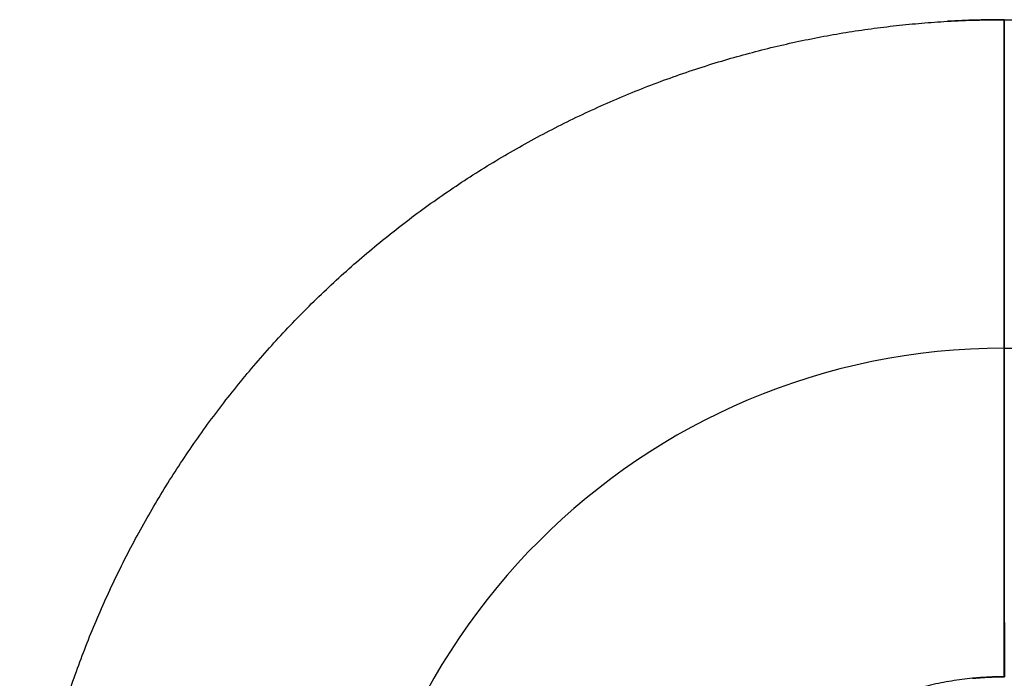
# Model space of a CAD drawing. Header units: inches. Extents: x -493 to 473, y -244 to 299.
# Tile 9 of 76: x -108.5 to -105.5, y -20.76 to -18.76. Entities that reach past the tile are written whole.
import ezdxf

# ---------------------------------------------------------------- set-up
doc = ezdxf.new("R2010")
doc.units = ezdxf.units.IN
doc.linetypes.add('DASHED', pattern=[15, 7, -8])

# ---------------------------------------------------------------- blocks, each defined once
blk = doc.blocks.new('014_G23_G27_BF_B3_B14_Motor_Bgr_63_EEXDe_1_1__5', base_point=(-333.5, -67.258))
at = {"color": 7, "linetype": 'Continuous'}
blk.add_line((-105.5, -19.758), (-71, -19.758), dxfattribs=at)
blk.add_arc((-105.5, -21.758), 2, 90, 180, dxfattribs=at)
at = {"color": 1, "linetype": 'Continuous'}
for points, knots in [([(-108.4951, -21.5861), (-108.4934, -21.5603), (-108.49, -21.5086), (-108.4825, -21.4313), (-108.473, -21.3542), (-108.4616, -21.2774), (-108.4482, -21.2009), (-108.4328, -21.1248), (-108.4154, -21.0491), (-108.3961, -20.9738), (-108.3743, -20.8974), (-108.35, -20.8201), (-108.3231, -20.7418), (-108.294, -20.6645), (-108.2629, -20.5881), (-108.2297, -20.5126), (-108.1945, -20.4381), (-108.1572, -20.3646), (-108.118, -20.2923), (-108.0768, -20.221), (-108.0337, -20.1509), (-107.9887, -20.082), (-107.9417, -20.0144), (-107.8929, -19.948), (-107.8423, -19.8829), (-107.7898, -19.8192), (-107.7356, -19.7569), (-107.6796, -19.696), (-107.6218, -19.6366), (-107.5625, -19.5789), (-107.5016, -19.5228), (-107.4393, -19.4686), (-107.3756, -19.4161), (-107.3105, -19.3654), (-107.2442, -19.3166), (-107.1765, -19.2697), (-107.1076, -19.2246), (-107.0375, -19.1815), (-106.9663, -19.1403), (-106.8939, -19.101), (-106.8205, -19.0638), (-106.746, -19.0285), (-106.6705, -18.9953), (-106.5941, -18.9642), (-106.5168, -18.9351), (-106.4385, -18.9082), (-106.3612, -18.8839), (-106.2849, -18.8621), (-106.2097, -18.8428), (-106.1341, -18.8254), (-106.0582, -18.81), (-105.9818, -18.7966), (-105.9051, -18.7851), (-105.8282, -18.7756), (-105.751, -18.7682), (-105.6991, -18.7645), (-105.6727, -18.7629), (-105.6721, -18.7629), (-105.6718, -18.7629)], [0, 0, 0, 0, 0.077721, 0.155399, 0.233047, 0.310678, 0.388305, 0.465941, 0.543598, 0.621291, 0.699032, 0.781877, 0.864595, 0.947204, 1.029719, 1.112158, 1.194535, 1.276867, 1.359168, 1.441454, 1.523741, 1.606042, 1.688374, 1.770751, 1.853189, 1.935705, 2.018313, 2.101032, 2.183877, 2.266722, 2.349441, 2.432049, 2.514565, 2.597003, 2.67938, 2.761712, 2.844014, 2.9263, 3.008586, 3.090887, 3.173219, 3.255596, 3.338035, 3.42055, 3.503159, 3.585877, 3.668722, 3.746347, 3.823924, 3.901465, 3.978985, 4.056496, 4.134011, 4.211543, 4.289104, 4.366708, 4.367558, 4.368408, 4.368408, 4.368408, 4.368408]), ([(-105.6718, -18.7629), (-105.6433, -18.7615), (-105.5862, -18.7586), (-105.529, -18.7582), (-105.5004, -18.758)], [0, 0, 0, 0, 0.085769, 0.1714872, 0.1714872, 0.1714872, 0.1714872]), ([(-105.5, -19.758), (-105.5, -19.758), (-105.5, -19.7579), (-105.5, -19.7579), (-105.5, -19.7578), (-105.5, -19.7576), (-105.5, -19.7575), (-105.5, -19.7572), (-105.5, -19.757), (-105.5, -19.7567), (-105.5, -19.7563), (-105.5, -19.7559), (-105.5, -19.7555), (-105.5, -19.755), (-105.5, -19.7545), (-105.5, -19.7539), (-105.5, -19.7533), (-105.5, -19.7526), (-105.5, -19.752), (-105.5001, -19.7512), (-105.5001, -19.7504), (-105.5001, -19.7496), (-105.5001, -19.7487), (-105.5001, -19.7478), (-105.5001, -19.7468), (-105.5001, -19.7458), (-105.5001, -19.7447), (-105.5001, -19.7436), (-105.5001, -19.7425), (-105.5001, -19.7413), (-105.5001, -19.7401), (-105.5001, -19.7388), (-105.5001, -19.7375), (-105.5001, -19.7362), (-105.5001, -19.7348), (-105.5001, -19.7334), (-105.5001, -19.7319), (-105.5001, -19.7304), (-105.5001, -19.7288), (-105.5001, -19.7272), (-105.5001, -19.7255), (-105.5001, -19.7238), (-105.5001, -19.7221), (-105.5001, -19.7203), (-105.5001, -19.7184), (-105.5001, -19.7165), (-105.5001, -19.7146), (-105.5001, -19.7126), (-105.5001, -19.7106), (-105.5001, -19.7085), (-105.5001, -19.7064), (-105.5001, -19.7042), (-105.5001, -19.702), (-105.5001, -19.6998), (-105.5001, -19.6975), (-105.5001, -19.6951), (-105.5001, -19.6927), (-105.5001, -19.6902), (-105.5001, -19.6877), (-105.5001, -19.6852), (-105.5001, -19.6826), (-105.5001, -19.68), (-105.5001, -19.6773), (-105.5001, -19.6746), (-105.5001, -19.6718), (-105.5001, -19.669), (-105.5001, -19.6661), (-105.5001, -19.6632), (-105.5001, -19.6602), (-105.5001, -19.6572), (-105.5001, -19.6541), (-105.5002, -19.651), (-105.5002, -19.6479), (-105.5002, -19.6447), (-105.5002, -19.6414), (-105.5002, -19.6381), (-105.5002, -19.6347), (-105.5002, -19.6314), (-105.5002, -19.6279), (-105.5002, -19.6244), (-105.5002, -19.6209), (-105.5002, -19.6173), (-105.5002, -19.6137), (-105.5002, -19.61), (-105.5002, -19.6063), (-105.5002, -19.6026), (-105.5002, -19.5988), (-105.5002, -19.5949), (-105.5002, -19.591), (-105.5002, -19.5871), (-105.5002, -19.5831), (-105.5002, -19.5791), (-105.5002, -19.575), (-105.5002, -19.5709), (-105.5002, -19.5668), (-105.5002, -19.5626), (-105.5002, -19.5584), (-105.5002, -19.5541), (-105.5002, -19.5498), (-105.5002, -19.5454), (-105.5002, -19.541), (-105.5002, -19.5366), (-105.5002, -19.5321), (-105.5002, -19.5276), (-105.5002, -19.523), (-105.5002, -19.5184), (-105.5002, -19.5137), (-105.5002, -19.509), (-105.5002, -19.5043), (-105.5002, -19.4996), (-105.5002, -19.4947), (-105.5002, -19.4899), (-105.5002, -19.485), (-105.5002, -19.4801), (-105.5002, -19.4751), (-105.5002, -19.4701), (-105.5002, -19.4648), (-105.5002, -19.4592), (-105.5002, -19.4533), (-105.5002, -19.4473), (-105.5002, -19.4413), (-105.5002, -19.4352), (-105.5002, -19.4291), (-105.5002, -19.4229), (-105.5002, -19.4167), (-105.5002, -19.4105), (-105.5002, -19.4042), (-105.5002, -19.3978), (-105.5002, -19.3915), (-105.5002, -19.385), (-105.5002, -19.3786), (-105.5002, -19.3721), (-105.5002, -19.3656), (-105.5002, -19.359), (-105.5002, -19.3524), (-105.5002, -19.3457), (-105.5003, -19.3391), (-105.5003, -19.3324), (-105.5003, -19.3256), (-105.5003, -19.3188), (-105.5003, -19.312), (-105.5003, -19.3052), (-105.5003, -19.2983), (-105.5003, -19.2914), (-105.5003, -19.2845), (-105.5003, -19.2775), (-105.5003, -19.2705), (-105.5003, -19.2635), (-105.5003, -19.2564), (-105.5003, -19.2494), (-105.5003, -19.2423), (-105.5003, -19.2352), (-105.5003, -19.228), (-105.5003, -19.2209), (-105.5003, -19.2137), (-105.5003, -19.2065), (-105.5003, -19.1992), (-105.5003, -19.192), (-105.5003, -19.1847), (-105.5003, -19.1775), (-105.5003, -19.1702), (-105.5003, -19.1628), (-105.5003, -19.1555), (-105.5003, -19.1482), (-105.5003, -19.1408), (-105.5003, -19.1334), (-105.5003, -19.1249), (-105.5003, -19.1152), (-105.5003, -19.1043), (-105.5003, -19.0934), (-105.5003, -19.0824), (-105.5003, -19.0715), (-105.5003, -19.0605), (-105.5003, -19.0496), (-105.5003, -19.0386), (-105.5003, -19.0276), (-105.5003, -19.0167), (-105.5003, -19.0057), (-105.5003, -18.9947), (-105.5003, -18.9837), (-105.5004, -18.9728), (-105.5004, -18.9618), (-105.5004, -18.9509), (-105.5004, -18.94), (-105.5004, -18.929), (-105.5004, -18.9181), (-105.5004, -18.9073), (-105.5004, -18.8964), (-105.5004, -18.8856), (-105.5004, -18.8747), (-105.5004, -18.864), (-105.5004, -18.8532), (-105.5004, -18.8425), (-105.5004, -18.8318), (-105.5004, -18.8211), (-105.5004, -18.8105), (-105.5004, -18.7999), (-105.5004, -18.7894), (-105.5004, -18.7789), (-105.5004, -18.7684), (-105.5004, -18.7614), (-105.5004, -18.758)], [0, 0, 0, 0, 0.00002, 0.00008, 0.000181, 0.000323, 0.000505, 0.000729, 0.000995, 0.001302, 0.001652, 0.002044, 0.00248, 0.002958, 0.00348, 0.004045, 0.004655, 0.005309, 0.006007, 0.00675, 0.007538, 0.008371, 0.00925, 0.010174, 0.011145, 0.012162, 0.013225, 0.014334, 0.015491, 0.016695, 0.017901, 0.019152, 0.020448, 0.021788, 0.023174, 0.024605, 0.026081, 0.027602, 0.029169, 0.030781, 0.032439, 0.034143, 0.035892, 0.037688, 0.03953, 0.041417, 0.043352, 0.045332, 0.047359, 0.049433, 0.051553, 0.053721, 0.055935, 0.058196, 0.060505, 0.06286, 0.065263, 0.067714, 0.070212, 0.072745, 0.075327, 0.077958, 0.080639, 0.083368, 0.086146, 0.088973, 0.091847, 0.09477, 0.097741, 0.10076, 0.103826, 0.106939, 0.1101, 0.113307, 0.116562, 0.119862, 0.12321, 0.126603, 0.130042, 0.133527, 0.137058, 0.140634, 0.144255, 0.147922, 0.151633, 0.155389, 0.159189, 0.163033, 0.166922, 0.170854, 0.17483, 0.178849, 0.182912, 0.187018, 0.191166, 0.195358, 0.199592, 0.203868, 0.208186, 0.212546, 0.216948, 0.221391, 0.225876, 0.230402, 0.234969, 0.239576, 0.244224, 0.248913, 0.253642, 0.25841, 0.263219, 0.268067, 0.272954, 0.277881, 0.282846, 0.287851, 0.292894, 0.298771, 0.304697, 0.310672, 0.316694, 0.322763, 0.328879, 0.335039, 0.341244, 0.347493, 0.353785, 0.360119, 0.366494, 0.37291, 0.379366, 0.385861, 0.392395, 0.398966, 0.405574, 0.412219, 0.418898, 0.425612, 0.43236, 0.439141, 0.445954, 0.452799, 0.459674, 0.466579, 0.473514, 0.480477, 0.487467, 0.494485, 0.501528, 0.508597, 0.515691, 0.522808, 0.529948, 0.537111, 0.544295, 0.5515, 0.558725, 0.56597, 0.573232, 0.580513, 0.58781, 0.595123, 0.602452, 0.609795, 0.617153, 0.624523, 0.631906, 0.642788, 0.653689, 0.664606, 0.675538, 0.686482, 0.697436, 0.708398, 0.719367, 0.730339, 0.741314, 0.752289, 0.763261, 0.77423, 0.785192, 0.796146, 0.80709, 0.818022, 0.828939, 0.83984, 0.850723, 0.861585, 0.872424, 0.88324, 0.894028, 0.904788, 0.915517, 0.926214, 0.936875, 0.9475, 0.958086, 0.968631, 0.979133, 0.98959, 1, 1, 1, 1]), ([(-105.5004, -18.758), (-105.5004, -18.758), (-105.5003, -18.758), (-105.5001, -18.758), (-105.5001, -18.758)], [0, 0, 0, 0, 0.0001780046, 0.0003560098, 0.0003560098, 0.0003560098, 0.0003560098]), ([(-105.5001, -18.758), (-105.4765, -18.758), (-105.4293, -18.758), (-99.6557, -18.758), (-88.1793, -18.758), (-76.7264, -18.758), (-71, -18.758)], [0, 0, 0, 0, 0.070775, 0.141497, 17.320786, 34.500075, 34.500075, 34.500075, 34.500075]), ([(-105.4998, -20.758), (-105.4998, -20.7554), (-105.4998, -20.7501), (-105.4998, -20.7422), (-105.4998, -20.7343), (-105.4998, -20.7264), (-105.4998, -20.7184), (-105.4998, -20.7104), (-105.4998, -20.7024), (-105.4998, -20.6944), (-105.4998, -20.6863), (-105.4998, -20.6782), (-105.4998, -20.6701), (-105.4998, -20.662), (-105.4998, -20.6539), (-105.4998, -20.6458), (-105.4998, -20.6376), (-105.4998, -20.6294), (-105.4998, -20.6212), (-105.4998, -20.613), (-105.4998, -20.6048), (-105.4998, -20.5966), (-105.4998, -20.5884), (-105.4998, -20.5801), (-105.4998, -20.5719), (-105.4998, -20.5636), (-105.4998, -20.5553), (-105.4998, -20.5471), (-105.4998, -20.5388), (-105.4998, -20.5305), (-105.4998, -20.5222), (-105.4998, -20.5139), (-105.4998, -20.5056), (-105.4998, -20.4973), (-105.4998, -20.489), (-105.4998, -20.4808), (-105.4998, -20.4725), (-105.4998, -20.4642), (-105.4998, -20.4559), (-105.4998, -20.4476), (-105.4998, -20.4393), (-105.4998, -20.4311), (-105.4998, -20.4228), (-105.4998, -20.4146), (-105.4998, -20.4063), (-105.4998, -20.3981), (-105.4998, -20.3908), (-105.4998, -20.3843), (-105.4998, -20.3787), (-105.4998, -20.3731), (-105.4998, -20.3675), (-105.4998, -20.362), (-105.4998, -20.3564), (-105.4998, -20.3509), (-105.4998, -20.3453), (-105.4998, -20.3398), (-105.4998, -20.3343), (-105.4998, -20.3288), (-105.4998, -20.3233), (-105.4998, -20.3178), (-105.4998, -20.3123), (-105.4998, -20.3069), (-105.4998, -20.3014), (-105.4998, -20.296), (-105.4998, -20.2905), (-105.4998, -20.2851), (-105.4998, -20.2797), (-105.4998, -20.2743), (-105.4998, -20.2689), (-105.4999, -20.2636), (-105.4999, -20.2582), (-105.4999, -20.2529), (-105.4999, -20.2476), (-105.4999, -20.2423), (-105.4999, -20.237), (-105.4999, -20.2317), (-105.4999, -20.2264), (-105.4999, -20.2212), (-105.4999, -20.216), (-105.4999, -20.2108), (-105.4999, -20.2056), (-105.4999, -20.2004), (-105.4999, -20.1953), (-105.4999, -20.1901), (-105.4999, -20.185), (-105.4999, -20.1799), (-105.4999, -20.1748), (-105.4999, -20.1698), (-105.4999, -20.1648), (-105.4999, -20.1597), (-105.4999, -20.1548), (-105.4999, -20.1498), (-105.4999, -20.1448), (-105.4999, -20.1399), (-105.4999, -20.135), (-105.4999, -20.1301), (-105.4999, -20.1252), (-105.4999, -20.1204), (-105.4999, -20.1156), (-105.4999, -20.1108), (-105.4999, -20.106), (-105.4999, -20.1013), (-105.4999, -20.0966), (-105.4999, -20.0919), (-105.4999, -20.0872), (-105.4999, -20.0826), (-105.4999, -20.078), (-105.4999, -20.0734), (-105.4999, -20.0688), (-105.4999, -20.0643), (-105.4999, -20.0598), (-105.4999, -20.0553), (-105.4999, -20.0511), (-105.4999, -20.047), (-105.4999, -20.0432), (-105.4999, -20.0394), (-105.4999, -20.0356), (-105.4999, -20.0318), (-105.4999, -20.0281), (-105.4999, -20.0244), (-105.4999, -20.0207), (-105.4999, -20.017), (-105.4999, -20.0134), (-105.4999, -20.0098), (-105.4999, -20.0062), (-105.4999, -20.0026), (-105.4999, -19.999), (-105.4999, -19.9955), (-105.4999, -19.992), (-105.4999, -19.9885), (-105.4999, -19.985), (-105.4999, -19.9816), (-105.4999, -19.9782), (-105.4999, -19.9748), (-105.4999, -19.9714), (-105.4999, -19.9681), (-105.4999, -19.9648), (-105.4999, -19.9615), (-105.4999, -19.9582), (-105.4999, -19.955), (-105.4999, -19.9518), (-105.4999, -19.9486), (-105.4999, -19.9454), (-105.4999, -19.9423), (-105.4999, -19.9392), (-105.4999, -19.9361), (-105.4999, -19.933), (-105.4999, -19.93), (-105.4999, -19.927), (-105.4999, -19.924), (-105.4999, -19.921), (-105.4999, -19.9181), (-105.4999, -19.9152), (-105.4999, -19.9123), (-105.4999, -19.9094), (-105.4999, -19.9066), (-105.4999, -19.9038), (-105.4999, -19.901), (-105.4999, -19.8982), (-105.4999, -19.8955), (-105.4999, -19.8928), (-105.4999, -19.8901), (-105.4999, -19.8875), (-105.4999, -19.8849), (-105.4999, -19.8823), (-105.4999, -19.8797), (-105.4999, -19.8771), (-105.4999, -19.8746), (-105.4999, -19.8721), (-105.4999, -19.8697), (-105.4999, -19.8672), (-105.4999, -19.8648), (-105.4999, -19.8625), (-105.4999, -19.8601), (-105.4999, -19.8578), (-105.4999, -19.8555), (-105.4999, -19.8532), (-105.4999, -19.851), (-105.4999, -19.8488), (-105.4999, -19.8466), (-105.4999, -19.8444), (-105.4999, -19.8423), (-105.4999, -19.8402), (-105.4999, -19.8381), (-105.4999, -19.8361), (-105.4999, -19.8341), (-105.4999, -19.8321), (-105.4999, -19.8301), (-105.4999, -19.8282), (-105.4999, -19.8263), (-105.4999, -19.8244), (-105.4999, -19.8225), (-105.4999, -19.8207), (-105.4999, -19.8189), (-105.4999, -19.8171), (-105.4999, -19.8154), (-105.4999, -19.8137), (-105.4999, -19.812), (-105.4999, -19.8103), (-105.4999, -19.8087), (-105.4999, -19.8071), (-105.4999, -19.8055), (-105.4999, -19.8039), (-105.4999, -19.8024), (-105.4999, -19.8009), (-105.4999, -19.7994), (-105.4999, -19.798), (-105.4999, -19.7966), (-105.4999, -19.7952), (-105.4999, -19.7938), (-105.5, -19.7925), (-105.5, -19.7912), (-105.5, -19.7899), (-105.5, -19.7886), (-105.5, -19.7874), (-105.5, -19.7862), (-105.5, -19.785), (-105.5, -19.7839), (-105.5, -19.7827), (-105.5, -19.7816), (-105.5, -19.7806), (-105.5, -19.7795), (-105.5, -19.7785), (-105.5, -19.7775), (-105.5, -19.7765), (-105.5, -19.7756), (-105.5, -19.7747), (-105.5, -19.7737), (-105.5, -19.7728), (-105.5, -19.7719), (-105.5, -19.7711), (-105.5, -19.7703), (-105.5, -19.7695), (-105.5, -19.7687), (-105.5, -19.7679), (-105.5, -19.7672), (-105.5, -19.7665), (-105.5, -19.7659), (-105.5, -19.7653), (-105.5, -19.7646), (-105.5, -19.7641), (-105.5, -19.7635), (-105.5, -19.763), (-105.5, -19.7625), (-105.5, -19.762), (-105.5, -19.7616), (-105.5, -19.7612), (-105.5, -19.7608), (-105.5, -19.7604), (-105.5, -19.7601), (-105.5, -19.7598), (-105.5, -19.7595), (-105.5, -19.7592), (-105.5, -19.759), (-105.5, -19.7588), (-105.5, -19.7586), (-105.5, -19.7584), (-105.5, -19.7583), (-105.5, -19.7582), (-105.5, -19.7581), (-105.5, -19.758), (-105.5, -19.758), (-105.5, -19.758), (-105.5, -19.758)], [0, 0, 0, 0, 0.007861, 0.015749, 0.023663, 0.031603, 0.039567, 0.047555, 0.055566, 0.063598, 0.071652, 0.079725, 0.087818, 0.095929, 0.104057, 0.112202, 0.120363, 0.128539, 0.136728, 0.14493, 0.153145, 0.161371, 0.169607, 0.177853, 0.186107, 0.194369, 0.202638, 0.210913, 0.219193, 0.227477, 0.235764, 0.244054, 0.252345, 0.260638, 0.26893, 0.27722, 0.285509, 0.293795, 0.302077, 0.310355, 0.318627, 0.326893, 0.335151, 0.343402, 0.351643, 0.359874, 0.368095, 0.373689, 0.379276, 0.384856, 0.390428, 0.395992, 0.401548, 0.407095, 0.412633, 0.418162, 0.423682, 0.429191, 0.43469, 0.440179, 0.445656, 0.451122, 0.456577, 0.46202, 0.46745, 0.472868, 0.478272, 0.483664, 0.489041, 0.494405, 0.499755, 0.50509, 0.51041, 0.515714, 0.521003, 0.526276, 0.531533, 0.536773, 0.541996, 0.547202, 0.55239, 0.55756, 0.562712, 0.567845, 0.57296, 0.578055, 0.58313, 0.588186, 0.593221, 0.598235, 0.603229, 0.608201, 0.613151, 0.61808, 0.622986, 0.62787, 0.632731, 0.637568, 0.642382, 0.647172, 0.651937, 0.656678, 0.661394, 0.666085, 0.67075, 0.675389, 0.680001, 0.684588, 0.689147, 0.693678, 0.698183, 0.702659, 0.707107, 0.710959, 0.714789, 0.718596, 0.72238, 0.726142, 0.729881, 0.733597, 0.73729, 0.74096, 0.744607, 0.74823, 0.751831, 0.755407, 0.758961, 0.762491, 0.765997, 0.769479, 0.772937, 0.776372, 0.779783, 0.783169, 0.786531, 0.789869, 0.793183, 0.796472, 0.799737, 0.802977, 0.806192, 0.809382, 0.812548, 0.815689, 0.818804, 0.821895, 0.82496, 0.828, 0.831015, 0.834004, 0.836967, 0.839905, 0.842817, 0.845704, 0.848564, 0.851399, 0.854207, 0.856989, 0.859745, 0.862475, 0.865178, 0.867854, 0.870504, 0.873128, 0.875724, 0.878294, 0.880837, 0.883353, 0.885841, 0.888303, 0.890737, 0.893144, 0.895523, 0.897875, 0.900199, 0.902496, 0.904764, 0.907005, 0.909218, 0.911403, 0.913559, 0.915687, 0.917788, 0.919859, 0.921902, 0.923917, 0.925903, 0.92786, 0.929788, 0.931699, 0.933582, 0.935438, 0.937265, 0.939065, 0.940838, 0.942583, 0.944301, 0.945991, 0.947654, 0.94929, 0.950898, 0.952479, 0.954033, 0.95556, 0.95706, 0.958533, 0.959979, 0.961398, 0.96279, 0.964155, 0.965493, 0.966805, 0.96809, 0.969348, 0.97058, 0.971785, 0.972964, 0.974117, 0.975242, 0.976342, 0.977415, 0.978462, 0.979483, 0.980478, 0.981446, 0.982389, 0.983305, 0.984246, 0.985158, 0.986041, 0.986896, 0.987723, 0.988522, 0.989293, 0.990035, 0.990751, 0.991438, 0.992098, 0.99273, 0.993335, 0.993913, 0.994464, 0.994988, 0.995485, 0.995955, 0.996399, 0.996816, 0.997207, 0.997571, 0.99791, 0.998222, 0.998509, 0.99877, 0.999006, 0.999216, 0.999401, 0.999561, 0.999696, 0.999806, 0.999891, 0.999952, 0.999988, 1, 1, 1, 1]), ([(-105.5965, -20.7626), (-105.6179, -20.7651), (-105.6606, -20.7701), (-105.724, -20.7827), (-105.7885, -20.7997), (-105.8537, -20.8217), (-105.919, -20.8491), (-105.982, -20.8809), (-106.0427, -20.917), (-106.1007, -20.9574), (-106.1557, -21.0019), (-106.2076, -21.0502), (-106.256, -21.1021), (-106.3004, -21.1571), (-106.3408, -21.2151), (-106.377, -21.2757), (-106.4088, -21.3388), (-106.4362, -21.4041), (-106.4581, -21.4688), (-106.4749, -21.5323), (-106.4872, -21.5942), (-106.4928, -21.6367), (-106.4951, -21.6591), (-106.4953, -21.6607), (-106.4953, -21.6615)], [0, 0, 0, 0, 0.064528, 0.129048, 0.193627, 0.264542, 0.335235, 0.405798, 0.476318, 0.546881, 0.617574, 0.688488, 0.759403, 0.830096, 0.900659, 0.971179, 1.041742, 1.112435, 1.183349, 1.246447, 1.309487, 1.372531, 1.374864, 1.377197, 1.377197, 1.377197, 1.377197]), ([(-105.4998, -20.758), (-105.5078, -20.758), (-105.524, -20.7581), (-105.5482, -20.7591), (-105.5724, -20.7605), (-105.5885, -20.7619), (-105.5965, -20.7626)], [0, 0, 0, 0, 0.0242348, 0.04846991, 0.07269719, 0.09690865, 0.09690865, 0.09690865, 0.09690865]), ([(-105.4998, -20.758), (-105.4997, -20.758), (-105.4997, -20.758), (-105.4996, -20.758), (-105.4996, -20.758)], [0, 0, 0, 0, 0.0000820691, 0.0001641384, 0.0001641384, 0.0001641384, 0.0001641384])]:
    blk.add_open_spline(points, degree=3, knots=knots, dxfattribs=at)
at = {"color": 1, "linetype": 'DASHED'}
for points, knots in [([(-105.5004, -18.758), (-105.529, -18.7582), (-105.5862, -18.7586), (-105.6433, -18.7615), (-105.6718, -18.7629)], [0, 0, 0, 0, 0.085739, 0.1714873, 0.1714873, 0.1714873, 0.1714873]), ([(-105.5001, -18.758), (-105.5001, -18.7594), (-105.5001, -18.7624), (-105.5001, -18.7668), (-105.5001, -18.7713), (-105.5001, -18.7757), (-105.5001, -18.7802), (-105.5001, -18.7846), (-105.5001, -18.7891), (-105.5001, -18.7936), (-105.5001, -18.798), (-105.5001, -18.8025), (-105.5001, -18.807), (-105.5001, -18.8115), (-105.5001, -18.816), (-105.5001, -18.8206), (-105.5001, -18.8251), (-105.5001, -18.8296), (-105.5001, -18.8342), (-105.5001, -18.8387), (-105.5001, -18.8433), (-105.5001, -18.8478), (-105.5001, -18.8524), (-105.5001, -18.8569), (-105.5001, -18.8615), (-105.5001, -18.8661), (-105.5001, -18.8707), (-105.5001, -18.8753), (-105.5001, -18.8799), (-105.5001, -18.8845), (-105.5001, -18.8891), (-105.5001, -18.8937), (-105.5001, -18.8983), (-105.5001, -18.9029), (-105.5001, -18.9075), (-105.5001, -18.9121), (-105.5001, -18.9168), (-105.5001, -18.9214), (-105.5001, -18.926), (-105.5001, -18.9307), (-105.5001, -18.9353), (-105.5001, -18.94), (-105.5001, -18.9446), (-105.5001, -18.9492), (-105.5001, -18.9539), (-105.5001, -18.9585), (-105.5001, -18.9632), (-105.5001, -18.9679), (-105.5001, -18.9725), (-105.5001, -18.9772), (-105.5001, -18.9818), (-105.5001, -18.9865), (-105.5001, -18.9911), (-105.5001, -18.9958), (-105.5001, -19.0005), (-105.5001, -19.0051), (-105.5001, -19.0098), (-105.5001, -19.0145), (-105.5001, -19.0191), (-105.5001, -19.0238), (-105.5001, -19.0285), (-105.5001, -19.0331), (-105.5001, -19.0378), (-105.5001, -19.0424), (-105.5001, -19.0471), (-105.5001, -19.0518), (-105.5001, -19.0564), (-105.5001, -19.0611), (-105.5001, -19.0657), (-105.5001, -19.0704), (-105.5001, -19.075), (-105.5001, -19.0797), (-105.5001, -19.0843), (-105.5001, -19.089), (-105.5001, -19.0936), (-105.5001, -19.0983), (-105.5001, -19.1029), (-105.5001, -19.1076), (-105.5001, -19.1122), (-105.5001, -19.1168), (-105.5001, -19.1214), (-105.5001, -19.1256), (-105.5001, -19.1292), (-105.5001, -19.1323), (-105.5001, -19.1354), (-105.5001, -19.1385), (-105.5001, -19.1416), (-105.5001, -19.1447), (-105.5001, -19.1477), (-105.5001, -19.1508), (-105.5001, -19.1539), (-105.5001, -19.157), (-105.5001, -19.1601), (-105.5001, -19.1632), (-105.5001, -19.1662), (-105.5001, -19.1693), (-105.5001, -19.1724), (-105.5001, -19.1754), (-105.5001, -19.1785), (-105.5001, -19.1816), (-105.5001, -19.1846), (-105.5001, -19.1877), (-105.5001, -19.1907), (-105.5001, -19.1938), (-105.5001, -19.1968), (-105.5001, -19.1999), (-105.5001, -19.2029), (-105.5001, -19.2059), (-105.5001, -19.209), (-105.5001, -19.212), (-105.5001, -19.215), (-105.5001, -19.218), (-105.5001, -19.221), (-105.5001, -19.2241), (-105.5001, -19.2271), (-105.5001, -19.2301), (-105.5001, -19.2331), (-105.5001, -19.2361), (-105.5001, -19.2391), (-105.5001, -19.242), (-105.5001, -19.245), (-105.5001, -19.248), (-105.5001, -19.251), (-105.5001, -19.254), (-105.5001, -19.2569), (-105.5001, -19.2599), (-105.5001, -19.2628), (-105.5001, -19.2658), (-105.5001, -19.2687), (-105.5001, -19.2717), (-105.5001, -19.2746), (-105.5001, -19.2776), (-105.5001, -19.2805), (-105.5001, -19.2834), (-105.5001, -19.2863), (-105.5001, -19.2892), (-105.5001, -19.2921), (-105.5, -19.2951), (-105.5, -19.298), (-105.5, -19.3008), (-105.5, -19.3037), (-105.5, -19.3066), (-105.5, -19.3095), (-105.5, -19.3124), (-105.5, -19.3152), (-105.5, -19.3181), (-105.5, -19.3209), (-105.5, -19.3238), (-105.5, -19.3266), (-105.5, -19.3295), (-105.5, -19.3323), (-105.5, -19.3351), (-105.5, -19.3379), (-105.5, -19.3408), (-105.5, -19.3436), (-105.5, -19.3464), (-105.5, -19.3492), (-105.5, -19.352), (-105.5, -19.3547), (-105.5, -19.3575), (-105.5, -19.3603), (-105.5, -19.363), (-105.5, -19.3658), (-105.5, -19.3685), (-105.5, -19.3713), (-105.5, -19.374), (-105.5, -19.3768), (-105.5, -19.3795), (-105.5, -19.3822), (-105.5, -19.3849), (-105.5, -19.3876), (-105.5, -19.3903), (-105.5, -19.393), (-105.5, -19.3957), (-105.5, -19.3983), (-105.5, -19.401), (-105.5, -19.4037), (-105.5, -19.4063), (-105.5, -19.4089), (-105.5, -19.4116), (-105.5, -19.4142), (-105.5, -19.4168), (-105.5, -19.4194), (-105.5, -19.422), (-105.5, -19.4246), (-105.5, -19.4272), (-105.5, -19.4298), (-105.5, -19.4324), (-105.5, -19.435), (-105.5, -19.4375), (-105.5, -19.4401), (-105.5, -19.4426), (-105.5, -19.4451), (-105.5, -19.4477), (-105.5, -19.4502), (-105.5, -19.4527), (-105.5, -19.4552), (-105.5, -19.4577), (-105.5, -19.4601), (-105.5, -19.4626), (-105.5, -19.465), (-105.5, -19.4672), (-105.5, -19.4693), (-105.5, -19.4714), (-105.5, -19.4735), (-105.5, -19.4756), (-105.5, -19.4777), (-105.5, -19.4798), (-105.5, -19.4819), (-105.5, -19.4839), (-105.5, -19.486), (-105.5, -19.4881), (-105.5, -19.4901), (-105.5, -19.4922), (-105.5, -19.4942), (-105.5, -19.4962), (-105.5, -19.4982), (-105.5, -19.5003), (-105.5, -19.5023), (-105.5, -19.5043), (-105.5, -19.5063), (-105.5, -19.5082), (-105.5, -19.5102), (-105.5, -19.5122), (-105.5, -19.5142), (-105.5, -19.5161), (-105.5, -19.5181), (-105.5, -19.52), (-105.5, -19.5219), (-105.5, -19.5239), (-105.5, -19.5258), (-105.5, -19.5277), (-105.5, -19.5296), (-105.5, -19.5315), (-105.5, -19.5334), (-105.5, -19.5353), (-105.5, -19.5372), (-105.5, -19.539), (-105.5, -19.5409), (-105.5, -19.5428), (-105.5, -19.5446), (-105.5, -19.5464), (-105.5, -19.5483), (-105.5, -19.5501), (-105.5, -19.5519), (-105.5, -19.5537), (-105.5, -19.5555), (-105.5, -19.5573), (-105.5, -19.5591), (-105.5, -19.5609), (-105.5, -19.5627), (-105.5, -19.5644), (-105.5, -19.5662), (-105.5, -19.568), (-105.5, -19.5697), (-105.5, -19.5714), (-105.5, -19.5732), (-105.5, -19.5749), (-105.5, -19.5766), (-105.5, -19.5783), (-105.5, -19.58), (-105.5, -19.5817), (-105.5, -19.5834), (-105.5, -19.585), (-105.5, -19.5867), (-105.5, -19.5884), (-105.5, -19.59), (-105.5, -19.5917), (-105.5, -19.5933), (-105.5, -19.5949), (-105.5, -19.5966), (-105.5, -19.5982), (-105.5, -19.5998), (-105.5, -19.6014), (-105.5, -19.603), (-105.5, -19.6045), (-105.5, -19.6061), (-105.5, -19.6077), (-105.5, -19.6092), (-105.5, -19.6108), (-105.5, -19.6123), (-105.5, -19.6139), (-105.5, -19.6154), (-105.5, -19.6169), (-105.5, -19.6184), (-105.5, -19.6199), (-105.5, -19.6214), (-105.5, -19.6229), (-105.5, -19.6244), (-105.5, -19.6259), (-105.5, -19.6273), (-105.5, -19.6288), (-105.5, -19.6302), (-105.5, -19.6317), (-105.5, -19.6331), (-105.5, -19.6345), (-105.5, -19.6359), (-105.5, -19.6373), (-105.5, -19.6387), (-105.5, -19.6401), (-105.5, -19.6415), (-105.5, -19.6429), (-105.5, -19.6442), (-105.5, -19.6456), (-105.5, -19.6469), (-105.5, -19.6483), (-105.5, -19.6496), (-105.5, -19.6509), (-105.5, -19.6523), (-105.5, -19.6536), (-105.5, -19.6549), (-105.5, -19.6561), (-105.5, -19.6574), (-105.5, -19.6587), (-105.5, -19.66), (-105.5, -19.6612), (-105.5, -19.6625), (-105.5, -19.6637), (-105.5, -19.6649), (-105.5, -19.6662), (-105.5, -19.6674), (-105.5, -19.6686), (-105.5, -19.6698), (-105.5, -19.671), (-105.5, -19.6721), (-105.5, -19.6733), (-105.5, -19.6745), (-105.5, -19.6756), (-105.5, -19.6768), (-105.5, -19.6779), (-105.5, -19.679), (-105.5, -19.6802), (-105.5, -19.6813), (-105.5, -19.6824), (-105.5, -19.6835), (-105.5, -19.6846), (-105.5, -19.6856), (-105.5, -19.6867), (-105.5, -19.6878), (-105.5, -19.6888), (-105.5, -19.6899), (-105.5, -19.6909), (-105.5, -19.692), (-105.5, -19.693), (-105.5, -19.6941), (-105.5, -19.6951), (-105.5, -19.6961), (-105.5, -19.6971), (-105.5, -19.6981), (-105.5, -19.6991), (-105.5, -19.7), (-105.5, -19.701), (-105.5, -19.702), (-105.5, -19.7029), (-105.5, -19.7039), (-105.5, -19.7048), (-105.5, -19.7057), (-105.5, -19.7066), (-105.5, -19.7075), (-105.5, -19.7084), (-105.5, -19.7093), (-105.5, -19.7102), (-105.5, -19.7111), (-105.5, -19.712), (-105.5, -19.7128), (-105.5, -19.7137), (-105.5, -19.7145), (-105.5, -19.7153), (-105.5, -19.7162), (-105.5, -19.717), (-105.5, -19.7178), (-105.5, -19.7186), (-105.5, -19.7194), (-105.5, -19.7201), (-105.5, -19.7209), (-105.5, -19.7217), (-105.5, -19.7224), (-105.5, -19.7232), (-105.5, -19.7239), (-105.5, -19.7247), (-105.5, -19.7254), (-105.5, -19.7261), (-105.5, -19.7268), (-105.5, -19.7275), (-105.5, -19.7282), (-105.5, -19.7289), (-105.5, -19.7295), (-105.5, -19.7302), (-105.5, -19.7309), (-105.5, -19.7315), (-105.5, -19.7322), (-105.5, -19.7328), (-105.5, -19.7334), (-105.5, -19.734), (-105.5, -19.7346), (-105.5, -19.7352), (-105.5, -19.7358), (-105.5, -19.7364), (-105.5, -19.737), (-105.5, -19.7375), (-105.5, -19.7381), (-105.5, -19.7386), (-105.5, -19.7392), (-105.5, -19.7397), (-105.5, -19.7402), (-105.5, -19.7408), (-105.5, -19.7413), (-105.5, -19.7418), (-105.5, -19.7423), (-105.5, -19.7428), (-105.5, -19.7433), (-105.5, -19.7438), (-105.5, -19.7442), (-105.5, -19.7447), (-105.5, -19.7452), (-105.5, -19.7456), (-105.5, -19.7461), (-105.5, -19.7465), (-105.5, -19.7469), (-105.5, -19.7473), (-105.5, -19.7477), (-105.5, -19.7481), (-105.5, -19.7485), (-105.5, -19.7489), (-105.5, -19.7493), (-105.5, -19.7497), (-105.5, -19.75), (-105.5, -19.7504), (-105.5, -19.7507), (-105.5, -19.751), (-105.5, -19.7514), (-105.5, -19.7517), (-105.5, -19.752), (-105.5, -19.7523), (-105.5, -19.7526), (-105.5, -19.7529), (-105.5, -19.7531), (-105.5, -19.7534), (-105.5, -19.7537), (-105.5, -19.7539), (-105.5, -19.7542), (-105.5, -19.7544), (-105.5, -19.7547), (-105.5, -19.7549), (-105.5, -19.7551), (-105.5, -19.7553), (-105.5, -19.7555), (-105.5, -19.7557), (-105.5, -19.7559), (-105.5, -19.7561), (-105.5, -19.7562), (-105.5, -19.7564), (-105.5, -19.7566), (-105.5, -19.7567), (-105.5, -19.7568), (-105.5, -19.757), (-105.5, -19.7571), (-105.5, -19.7572), (-105.5, -19.7573), (-105.5, -19.7574), (-105.5, -19.7575), (-105.5, -19.7576), (-105.5, -19.7577), (-105.5, -19.7577), (-105.5, -19.7578), (-105.5, -19.7578), (-105.5, -19.7579), (-105.5, -19.7579), (-105.5, -19.7579), (-105.5, -19.758), (-105.5, -19.758), (-105.5, -19.758), (-105.5, -19.758)], [0, 0, 0, 0, 0.0044184, 0.0088455, 0.0132812, 0.0177252, 0.0221775, 0.0266379, 0.0311062, 0.0355823, 0.040066, 0.0445571, 0.0490555, 0.0535611, 0.0580737, 0.0625931, 0.0671191, 0.0716517, 0.0761906, 0.0807357, 0.0852869, 0.089844, 0.0944067, 0.0989751, 0.1035488, 0.1081278, 0.112712, 0.117301, 0.1218949, 0.1264933, 0.1310963, 0.1357035, 0.1403149, 0.1449303, 0.1495496, 0.1541725, 0.1587989, 0.1634288, 0.1680618, 0.1726979, 0.1773369, 0.1819787, 0.186623, 0.1912698, 0.1959188, 0.2005699, 0.205223, 0.2098779, 0.2145345, 0.2191925, 0.2238519, 0.2285124, 0.233174, 0.2378364, 0.2424995, 0.2471632, 0.2518272, 0.2564915, 0.2611558, 0.2658201, 0.2704841, 0.2751477, 0.2798108, 0.2844731, 0.2891346, 0.2937951, 0.2984543, 0.3031123, 0.3077687, 0.3124235, 0.3170765, 0.3217275, 0.3263763, 0.3310229, 0.3356671, 0.3403086, 0.3449474, 0.3495833, 0.3542162, 0.3588458, 0.363472, 0.3680947, 0.3711981, 0.3742994, 0.3773986, 0.3804955, 0.3835902, 0.3866826, 0.3897726, 0.3928601, 0.3959452, 0.3990277, 0.4021076, 0.4051848, 0.4082593, 0.4113311, 0.4144, 0.417466, 0.420529, 0.423589, 0.426646, 0.4296999, 0.4327506, 0.435798, 0.4388422, 0.441883, 0.4449204, 0.4479543, 0.4509847, 0.4540116, 0.4570348, 0.4600543, 0.4630701, 0.4660821, 0.4690902, 0.4720944, 0.4750946, 0.4780908, 0.4810829, 0.4840708, 0.4870546, 0.4900341, 0.4930093, 0.4959801, 0.4989465, 0.5019084, 0.5048657, 0.5078185, 0.5107666, 0.51371, 0.5166486, 0.5195824, 0.5225113, 0.5254353, 0.5283543, 0.5312682, 0.534177, 0.5370806, 0.539979, 0.5428722, 0.5457599, 0.5486423, 0.5515193, 0.5543907, 0.5572566, 0.5601168, 0.5629714, 0.5658202, 0.5686633, 0.5715004, 0.5743317, 0.577157, 0.5799763, 0.5827895, 0.5855966, 0.5883975, 0.5911921, 0.5939805, 0.5967624, 0.599538, 0.6023071, 0.6050696, 0.6078256, 0.6105749, 0.6133175, 0.6160533, 0.6187823, 0.6215045, 0.6242197, 0.6269279, 0.6296291, 0.6323232, 0.6350101, 0.6376898, 0.6403623, 0.6430274, 0.6456851, 0.6483354, 0.6509782, 0.6536134, 0.656241, 0.6588609, 0.6614731, 0.6640776, 0.6666741, 0.6692628, 0.6718436, 0.6744163, 0.6769809, 0.6795375, 0.6820858, 0.6846259, 0.6871577, 0.6896812, 0.6921962, 0.6947028, 0.6972009, 0.6996903, 0.7021712, 0.7046433, 0.7071067, 0.7092309, 0.7113484, 0.713459, 0.7155628, 0.7176597, 0.7197498, 0.721833, 0.7239093, 0.7259788, 0.7280413, 0.7300968, 0.7321454, 0.7341871, 0.7362218, 0.7382495, 0.7402702, 0.7422838, 0.7442905, 0.7462901, 0.7482826, 0.7502681, 0.7522464, 0.7542177, 0.7561818, 0.7581388, 0.7600887, 0.7620314, 0.7639669, 0.7658952, 0.7678164, 0.7697303, 0.771637, 0.7735364, 0.7754285, 0.7773134, 0.779191, 0.7810613, 0.7829243, 0.7847799, 0.7866282, 0.7884691, 0.7903027, 0.7921288, 0.7939476, 0.7957589, 0.7975628, 0.7993592, 0.8011482, 0.8029297, 0.8047037, 0.8064702, 0.8082292, 0.8099807, 0.8117246, 0.8134609, 0.8151897, 0.8169108, 0.8186244, 0.8203303, 0.8220286, 0.8237192, 0.8254022, 0.8270775, 0.8287451, 0.830405, 0.8320572, 0.8337016, 0.8353383, 0.8369673, 0.8385884, 0.8402017, 0.8418073, 0.843405, 0.8449949, 0.8465769, 0.8481511, 0.8497174, 0.8512758, 0.8528262, 0.8543688, 0.8559034, 0.8574301, 0.8589488, 0.8604595, 0.8619622, 0.8634569, 0.8649436, 0.8664223, 0.8678929, 0.8693554, 0.8708098, 0.8722562, 0.8736944, 0.8751246, 0.8765465, 0.8779604, 0.879366, 0.8807635, 0.8821528, 0.8835338, 0.8849067, 0.8862713, 0.8876276, 0.8889757, 0.8903155, 0.891647, 0.8929702, 0.8942851, 0.8955916, 0.8968898, 0.8981796, 0.899461, 0.900734, 0.9019986, 0.9032548, 0.9045025, 0.9057418, 0.9069726, 0.908195, 0.9094088, 0.9106141, 0.9118109, 0.9129992, 0.9141789, 0.91535, 0.9165125, 0.9176665, 0.9188118, 0.9199485, 0.9210766, 0.922196, 0.9233067, 0.9244088, 0.9255021, 0.9265867, 0.9276626, 0.9287298, 0.9297882, 0.9308594, 0.931922, 0.9329759, 0.9340211, 0.9350578, 0.9360857, 0.9371051, 0.9381158, 0.9391179, 0.9401114, 0.9410964, 0.9420727, 0.9430405, 0.9439997, 0.9449503, 0.9458924, 0.946826, 0.947751, 0.9486675, 0.9495755, 0.9504749, 0.9513659, 0.9522484, 0.9531223, 0.9539879, 0.9548449, 0.9556935, 0.9565336, 0.9573653, 0.9581886, 0.9590034, 0.9598098, 0.9606078, 0.9613974, 0.9621787, 0.9629515, 0.963716, 0.964472, 0.9652198, 0.9659591, 0.9666902, 0.9674129, 0.9681273, 0.9688333, 0.9695311, 0.9702205, 0.9709017, 0.9715746, 0.9722392, 0.9728955, 0.9735436, 0.9741834, 0.974815, 0.9754383, 0.9760534, 0.9766604, 0.977259, 0.9778495, 0.9784318, 0.979006, 0.9795719, 0.9801297, 0.9806793, 0.9812208, 0.9817541, 0.9822793, 0.9827963, 0.9833053, 0.9838218, 0.9843298, 0.9848293, 0.9853204, 0.985803, 0.9862771, 0.9867428, 0.9872001, 0.987649, 0.9880896, 0.9885218, 0.9889457, 0.9893612, 0.9897685, 0.9901675, 0.9905582, 0.9909407, 0.9913149, 0.991681, 0.9920389, 0.9923886, 0.9927302, 0.9930636, 0.9933889, 0.9937061, 0.9940153, 0.9943164, 0.9946095, 0.9948945, 0.9951715, 0.9954406, 0.9957017, 0.9959548, 0.9962077, 0.9964521, 0.9966882, 0.9969159, 0.9971353, 0.9973464, 0.9975492, 0.9977437, 0.99793, 0.9981081, 0.998278, 0.9984397, 0.9985934, 0.9987389, 0.9988763, 0.9990057, 0.999127, 0.9992403, 0.9993457, 0.999443, 0.9995325, 0.999614, 0.9996877, 0.9997535, 0.9998114, 0.9998616, 0.999904, 0.9999386, 0.9999655, 0.9999846, 0.9999961, 0.9999999, 0.9999999, 0.9999999, 0.9999999]), ([(-105.5, -19.758), (-105.5, -19.758), (-105.5, -19.758), (-105.5, -19.7581), (-105.5, -19.7582), (-105.5, -19.7583), (-105.5, -19.7585), (-105.5, -19.7587), (-105.5, -19.759), (-105.5, -19.7593), (-105.5, -19.7596), (-105.5, -19.76), (-105.5, -19.7605), (-105.5, -19.7609), (-105.5, -19.7615), (-105.5, -19.762), (-105.5, -19.7626), (-105.5, -19.7633), (-105.5, -19.764), (-105.5, -19.7647), (-105.5, -19.7655), (-105.5, -19.7664), (-105.5, -19.7672), (-105.5, -19.7682), (-105.4999, -19.7691), (-105.4999, -19.7701), (-105.4999, -19.7712), (-105.4999, -19.7723), (-105.4999, -19.7735), (-105.4999, -19.7747), (-105.4999, -19.7759), (-105.4999, -19.7771), (-105.4999, -19.7784), (-105.4999, -19.7798), (-105.4999, -19.7812), (-105.4999, -19.7826), (-105.4999, -19.7841), (-105.4999, -19.7856), (-105.4999, -19.7872), (-105.4999, -19.7888), (-105.4999, -19.7904), (-105.4999, -19.7921), (-105.4999, -19.7939), (-105.4999, -19.7957), (-105.4999, -19.7975), (-105.4999, -19.7994), (-105.4999, -19.8013), (-105.4999, -19.8033), (-105.4999, -19.8053), (-105.4999, -19.8074), (-105.4999, -19.8095), (-105.4999, -19.8117), (-105.4999, -19.8139), (-105.4999, -19.8162), (-105.4999, -19.8185), (-105.4999, -19.8208), (-105.4999, -19.8233), (-105.4999, -19.8257), (-105.4999, -19.8282), (-105.4999, -19.8307), (-105.4999, -19.8332), (-105.4999, -19.8358), (-105.4999, -19.8384), (-105.4999, -19.8411), (-105.4999, -19.8438), (-105.4999, -19.8466), (-105.4999, -19.8494), (-105.4999, -19.8523), (-105.4999, -19.8552), (-105.4999, -19.8582), (-105.4999, -19.8612), (-105.4999, -19.8642), (-105.4999, -19.8673), (-105.4999, -19.8705), (-105.4999, -19.8737), (-105.4999, -19.8769), (-105.4999, -19.8802), (-105.4999, -19.8835), (-105.4999, -19.8869), (-105.4999, -19.8903), (-105.4999, -19.8937), (-105.4998, -19.8972), (-105.4998, -19.9008), (-105.4998, -19.9043), (-105.4998, -19.908), (-105.4998, -19.9117), (-105.4998, -19.9154), (-105.4998, -19.9191), (-105.4998, -19.9229), (-105.4998, -19.9268), (-105.4998, -19.9307), (-105.4998, -19.9346), (-105.4998, -19.9386), (-105.4998, -19.9426), (-105.4998, -19.9466), (-105.4998, -19.9507), (-105.4998, -19.9548), (-105.4998, -19.959), (-105.4998, -19.9632), (-105.4998, -19.9675), (-105.4998, -19.9718), (-105.4998, -19.9761), (-105.4998, -19.9805), (-105.4998, -19.9849), (-105.4998, -19.9894), (-105.4998, -19.9939), (-105.4998, -19.9984), (-105.4998, -20.003), (-105.4998, -20.0076), (-105.4998, -20.0123), (-105.4998, -20.017), (-105.4998, -20.0217), (-105.4998, -20.0265), (-105.4998, -20.0313), (-105.4998, -20.0361), (-105.4998, -20.041), (-105.4998, -20.0459), (-105.4998, -20.0511), (-105.4998, -20.0566), (-105.4998, -20.0625), (-105.4998, -20.0683), (-105.4998, -20.0742), (-105.4998, -20.0802), (-105.4998, -20.0861), (-105.4998, -20.0922), (-105.4998, -20.0983), (-105.4998, -20.1044), (-105.4998, -20.1105), (-105.4998, -20.1167), (-105.4998, -20.123), (-105.4998, -20.1293), (-105.4998, -20.1356), (-105.4998, -20.1419), (-105.4998, -20.1483), (-105.4998, -20.1548), (-105.4998, -20.1612), (-105.4998, -20.1677), (-105.4998, -20.1743), (-105.4998, -20.1808), (-105.4998, -20.1874), (-105.4998, -20.1941), (-105.4998, -20.2007), (-105.4998, -20.2074), (-105.4998, -20.2141), (-105.4998, -20.2209), (-105.4998, -20.2277), (-105.4998, -20.2345), (-105.4997, -20.2413), (-105.4997, -20.2482), (-105.4997, -20.2551), (-105.4997, -20.262), (-105.4997, -20.2689), (-105.4997, -20.2759), (-105.4997, -20.2829), (-105.4997, -20.2899), (-105.4997, -20.2969), (-105.4997, -20.304), (-105.4997, -20.311), (-105.4997, -20.3181), (-105.4997, -20.3252), (-105.4997, -20.3324), (-105.4997, -20.3395), (-105.4997, -20.3466), (-105.4997, -20.3538), (-105.4997, -20.361), (-105.4997, -20.3682), (-105.4997, -20.3754), (-105.4997, -20.3826), (-105.4997, -20.391), (-105.4997, -20.4005), (-105.4997, -20.411), (-105.4997, -20.4216), (-105.4997, -20.4323), (-105.4997, -20.4429), (-105.4997, -20.4535), (-105.4997, -20.4642), (-105.4997, -20.4748), (-105.4997, -20.4855), (-105.4997, -20.4962), (-105.4997, -20.5068), (-105.4997, -20.5175), (-105.4997, -20.5281), (-105.4997, -20.5388), (-105.4997, -20.5494), (-105.4997, -20.5601), (-105.4997, -20.5707), (-105.4997, -20.5813), (-105.4997, -20.5919), (-105.4996, -20.6025), (-105.4996, -20.613), (-105.4996, -20.6236), (-105.4996, -20.6341), (-105.4996, -20.6446), (-105.4996, -20.6551), (-105.4996, -20.6655), (-105.4996, -20.6759), (-105.4996, -20.6863), (-105.4996, -20.6967), (-105.4996, -20.707), (-105.4996, -20.7173), (-105.4996, -20.7275), (-105.4996, -20.7377), (-105.4996, -20.7478), (-105.4996, -20.7546), (-105.4996, -20.758)], [0, 0, 0, 0, 0.00002, 0.00008, 0.000181, 0.000323, 0.000505, 0.000729, 0.000995, 0.001302, 0.001652, 0.002044, 0.00248, 0.002958, 0.00348, 0.004045, 0.004655, 0.005309, 0.006007, 0.00675, 0.007538, 0.008371, 0.00925, 0.010174, 0.011145, 0.012161, 0.013225, 0.014334, 0.015491, 0.016695, 0.017901, 0.019152, 0.020448, 0.021788, 0.023174, 0.024605, 0.026081, 0.027602, 0.029169, 0.030781, 0.032439, 0.034143, 0.035892, 0.037688, 0.039529, 0.041417, 0.043351, 0.045332, 0.047359, 0.049433, 0.051553, 0.053721, 0.055935, 0.058196, 0.060505, 0.06286, 0.065263, 0.067714, 0.070212, 0.072701, 0.075239, 0.077823, 0.080455, 0.083135, 0.085861, 0.088635, 0.091455, 0.094321, 0.097234, 0.100193, 0.103198, 0.106249, 0.109345, 0.112487, 0.115674, 0.118906, 0.122183, 0.125505, 0.128871, 0.132282, 0.135736, 0.139235, 0.142777, 0.146363, 0.149992, 0.153664, 0.15738, 0.161138, 0.164939, 0.168782, 0.172668, 0.176596, 0.180565, 0.184577, 0.18863, 0.192724, 0.19686, 0.201036, 0.205254, 0.209512, 0.21381, 0.218149, 0.222527, 0.226946, 0.231405, 0.235902, 0.24044, 0.245016, 0.249631, 0.254286, 0.258978, 0.26371, 0.268479, 0.273287, 0.278132, 0.283015, 0.287936, 0.292894, 0.298655, 0.304464, 0.310319, 0.31622, 0.322166, 0.328157, 0.334191, 0.340268, 0.346387, 0.352547, 0.358749, 0.36499, 0.371271, 0.37759, 0.383947, 0.390341, 0.396772, 0.403238, 0.409739, 0.416274, 0.422843, 0.429445, 0.436079, 0.442744, 0.449439, 0.456165, 0.46292, 0.469703, 0.476514, 0.483352, 0.490216, 0.497106, 0.50402, 0.510959, 0.517921, 0.524906, 0.531912, 0.53894, 0.545989, 0.553057, 0.560144, 0.56725, 0.574373, 0.581513, 0.588669, 0.595841, 0.603027, 0.610228, 0.617441, 0.624667, 0.631906, 0.642477, 0.653066, 0.66367, 0.674288, 0.684918, 0.695557, 0.706205, 0.716859, 0.727517, 0.738178, 0.748839, 0.759499, 0.770156, 0.780808, 0.791452, 0.802088, 0.812713, 0.823326, 0.833924, 0.844506, 0.85507, 0.865613, 0.876135, 0.886633, 0.897105, 0.90755, 0.917965, 0.928348, 0.938699, 0.949015, 0.959293, 0.969533, 0.979732, 0.989888, 1, 1, 1, 1]), ([(-105.5965, -20.7626), (-105.5889, -20.762), (-105.5735, -20.7606), (-105.5497, -20.7591), (-105.5251, -20.7582), (-105.5082, -20.758), (-105.4998, -20.758)], [0, 0, 0, 0, 0.02307779, 0.04617771, 0.07154417, 0.09690835, 0.09690835, 0.09690835, 0.09690835])]:
    blk.add_open_spline(points, degree=3, knots=knots, dxfattribs=at)
blk = doc.blocks.new('Vordans1', base_point=(-176.75, 32))
blk.add_blockref('014_G23_G27_BF_B3_B14_Motor_Bgr_63_EEXDe_1_1__5', (-333.5, -67.258))

msp = doc.modelspace()

# ---------------------------------------------------------------- block references
msp.add_blockref('Vordans1', (-176.75, 32))

doc.saveas('drawing.dxf')
